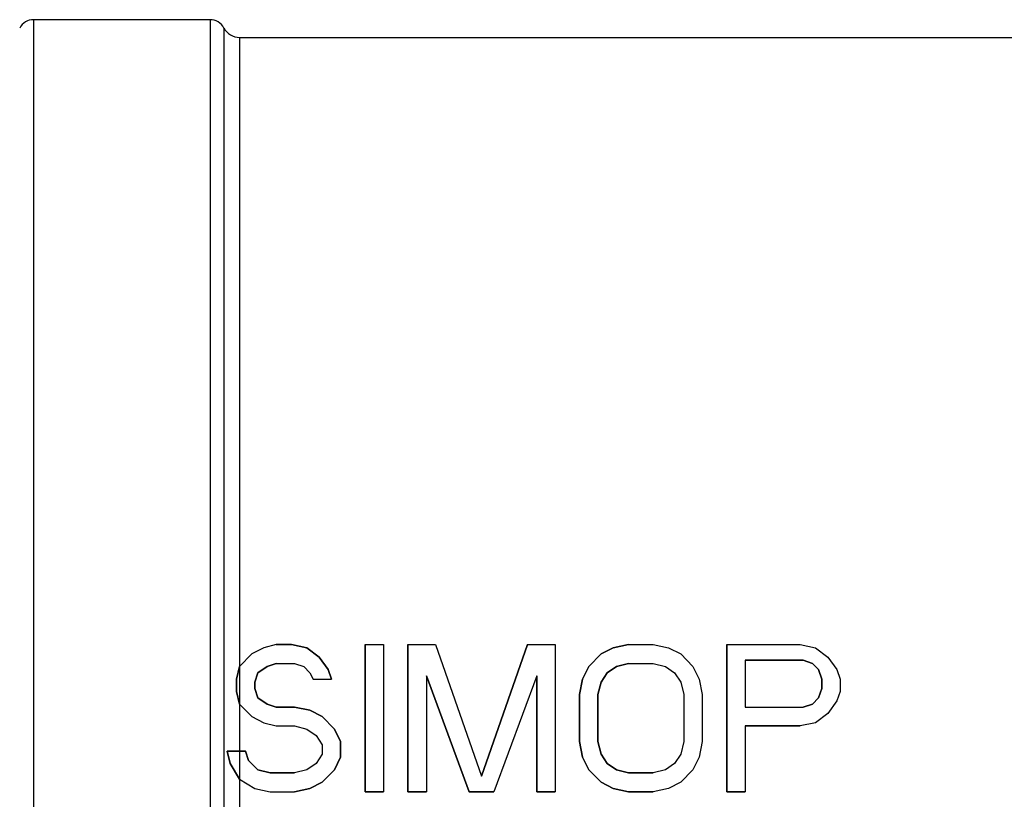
# Model space of a CAD drawing. Header units: millimetres. Extents: x 0 to 420, y 0 to 297.
# Tile 17 of 34: x 139 to 168, y 243 to 265. Entities that reach past the tile are written whole.
import ezdxf

# ---------------------------------------------------------------- set-up
doc = ezdxf.new("R2010")
doc.units = ezdxf.units.MM
doc.header["$LTSCALE"] = 23.1
for name, color, linetype in [('06_COURBES', 7, 'CONTINUOUS'), ('08_SURFACES', 7, 'CONTINUOUS'), ('AXES_REF', 7, 'CONTINUOUS')]:
    doc.layers.add(name, color=color, linetype=linetype)

msp = doc.modelspace()

# ---------------------------------------------------------------- linework, layer by layer
at = {"layer": '06_COURBES', "color": 4, "linetype": 'Continuous'}
for p, q in [((146.416, 246.986), (146.062, 246.805)), ((146.77, 247.077), (146.416, 246.986)), ((147.213, 247.077), (146.77, 247.077)), ((147.656, 246.986), (147.213, 247.077)), ((148.01, 246.715), (147.656, 246.986)), ((149.338, 242.827), (149.338, 247.077)), ((149.338, 247.077), (149.869, 247.077)), ((149.869, 247.077), (149.869, 242.827)), ((150.577, 242.827), (150.577, 247.077)), ((150.577, 247.077), (151.374, 247.077)), ((151.374, 247.077), (152.702, 243.279)), ((152.702, 243.279), (154.031, 247.077)), ((154.031, 247.077), (154.827, 247.077)), ((154.827, 247.077), (154.827, 242.827)), ((156.156, 246.805), (156.51, 246.986)), ((156.51, 246.986), (156.952, 247.077)), ((156.952, 247.077), (157.661, 247.077)), ((157.661, 247.077), (158.103, 246.986)), ((158.103, 246.986), (158.458, 246.805)), ((159.786, 247.077), (161.911, 247.077)), ((159.786, 242.827), (159.786, 247.077)), ((161.911, 247.077), (162.353, 246.986)), ((162.353, 246.986), (162.708, 246.715)), ((146.062, 246.805), (145.708, 246.444)), ((148.275, 246.353), (148.01, 246.715)), ((155.801, 246.444), (156.156, 246.805)), ((158.458, 246.805), (158.812, 246.444)), ((162.708, 246.715), (162.973, 246.353)), ((145.708, 246.444), (145.619, 246.082)), ((146.239, 246.263), (146.504, 246.444)), ((146.504, 246.444), (146.77, 246.534)), ((146.77, 246.534), (147.301, 246.534)), ((147.301, 246.534), (147.567, 246.444)), ((147.567, 246.444), (147.744, 246.263)), ((155.624, 246.082), (155.801, 246.444)), ((156.333, 246.263), (156.598, 246.444)), ((156.598, 246.444), (156.952, 246.534)), ((156.952, 246.534), (157.661, 246.534)), ((157.661, 246.534), (158.015, 246.444)), ((158.015, 246.444), (158.281, 246.263)), ((158.812, 246.444), (158.989, 246.082)), ((161.999, 246.625), (160.317, 246.625)), ((160.317, 246.625), (160.317, 245.268)), ((162.265, 246.534), (161.999, 246.625)), ((162.442, 246.353), (162.265, 246.534)), ((146.15, 245.992), (146.239, 246.263)), ((147.744, 246.263), (147.833, 246.082)), ((148.364, 246.082), (148.275, 246.353)), ((151.109, 246.172), (151.109, 242.827)), ((152.348, 242.827), (151.109, 246.172)), ((154.296, 246.172), (153.057, 242.827)), ((154.296, 242.827), (154.296, 246.172)), ((156.156, 245.992), (156.333, 246.263)), ((158.281, 246.263), (158.458, 245.992)), ((162.531, 246.082), (162.442, 246.353)), ((162.973, 246.353), (163.062, 246.082)), ((145.619, 246.082), (145.619, 245.72)), ((146.15, 245.811), (146.15, 245.992)), ((146.239, 245.539), (146.15, 245.811)), ((147.833, 246.082), (148.364, 246.082)), ((155.536, 245.63), (155.624, 246.082)), ((156.067, 245.63), (156.156, 245.992)), ((158.458, 245.992), (158.546, 245.63)), ((158.989, 246.082), (159.077, 245.63)), ((162.442, 245.539), (162.531, 245.811)), ((162.531, 245.811), (162.531, 246.082)), ((163.062, 246.082), (163.062, 245.72)), ((145.619, 245.72), (145.708, 245.359)), ((146.504, 245.359), (146.239, 245.539)), ((155.536, 244.274), (155.536, 245.63)), ((156.067, 244.274), (156.067, 245.63)), ((158.546, 245.63), (158.546, 244.274)), ((159.077, 245.63), (159.077, 244.274)), ((162.265, 245.359), (162.442, 245.539)), ((163.062, 245.72), (162.973, 245.449)), ((145.708, 245.359), (146.062, 244.997)), ((146.77, 245.268), (146.504, 245.359)), ((147.301, 245.268), (146.77, 245.268)), ((147.744, 245.178), (147.301, 245.268)), ((160.317, 245.268), (161.999, 245.268)), ((161.999, 245.268), (162.265, 245.359)), ((162.973, 245.449), (162.708, 245.087)), ((146.062, 244.997), (146.416, 244.816)), ((148.098, 244.997), (147.744, 245.178)), ((148.452, 244.635), (148.098, 244.997)), ((162.708, 245.087), (162.353, 244.816)), ((146.416, 244.816), (146.77, 244.726)), ((146.77, 244.726), (147.301, 244.726)), ((147.301, 244.726), (147.656, 244.635)), ((161.911, 244.726), (160.317, 244.726)), ((160.317, 244.726), (160.317, 242.827)), ((162.353, 244.816), (161.911, 244.726)), ((147.656, 244.635), (147.921, 244.454)), ((147.921, 244.454), (148.098, 244.183)), ((148.629, 244.274), (148.452, 244.635)), ((148.098, 244.183), (148.098, 243.912)), ((148.629, 243.821), (148.629, 244.274)), ((155.624, 243.821), (155.536, 244.274)), ((156.156, 243.912), (156.067, 244.274)), ((158.546, 244.274), (158.458, 243.912)), ((159.077, 244.274), (158.989, 243.821)), ((145.353, 244.002), (145.442, 243.641)), ((145.885, 244.002), (145.353, 244.002)), ((145.973, 243.731), (145.885, 244.002)), ((148.098, 243.912), (147.921, 243.641)), ((148.452, 243.46), (148.629, 243.821)), ((155.801, 243.46), (155.624, 243.821)), ((156.333, 243.641), (156.156, 243.912)), ((158.458, 243.912), (158.281, 243.641)), ((158.989, 243.821), (158.812, 243.46)), ((145.442, 243.641), (145.708, 243.188)), ((146.239, 243.46), (145.973, 243.731)), ((147.921, 243.641), (147.656, 243.46)), ((156.598, 243.46), (156.333, 243.641)), ((158.281, 243.641), (158.015, 243.46)), ((146.593, 243.369), (146.239, 243.46)), ((147.301, 243.369), (146.593, 243.369)), ((147.656, 243.46), (147.301, 243.369)), ((148.098, 243.098), (148.452, 243.46)), ((156.156, 243.098), (155.801, 243.46)), ((156.952, 243.369), (156.598, 243.46)), ((157.661, 243.369), (156.952, 243.369)), ((158.015, 243.46), (157.661, 243.369)), ((158.812, 243.46), (158.458, 243.098)), ((145.708, 243.188), (146.15, 242.917)), ((147.744, 242.917), (148.098, 243.098)), ((156.51, 242.917), (156.156, 243.098)), ((158.458, 243.098), (158.103, 242.917)), ((146.15, 242.917), (146.593, 242.827)), ((146.593, 242.827), (147.301, 242.827)), ((147.301, 242.827), (147.744, 242.917)), ((149.869, 242.827), (149.338, 242.827)), ((151.109, 242.827), (150.577, 242.827)), ((153.057, 242.827), (152.348, 242.827)), ((154.827, 242.827), (154.296, 242.827)), ((156.952, 242.827), (156.51, 242.917)), ((157.661, 242.827), (156.952, 242.827)), ((158.103, 242.917), (157.661, 242.827)), ((160.317, 242.827), (159.786, 242.827))]:
    msp.add_line(p, q, dxfattribs=at)
at = {"layer": '08_SURFACES', "color": 9, "linetype": 'Continuous'}
for p, q in [((144.858, 265.131), (144.858, 224.773)), ((145.258, 264.891), (145.258, 242.259)), ((145.708, 264.621), (145.708, 225.283))]:
    msp.add_line(p, q, dxfattribs=at)
at = {"layer": '08_SURFACES', "color": 7, "linetype": 'Continuous'}
for p, q in [((146.416, 246.986), (146.062, 246.805)), ((146.77, 247.077), (146.416, 246.986)), ((146.77, 247.077), (147.213, 247.077)), ((147.213, 247.077), (147.656, 246.986)), ((147.656, 246.986), (148.01, 246.715)), ((149.338, 247.077), (149.338, 242.827)), ((149.338, 247.077), (149.869, 247.077)), ((149.869, 247.077), (149.869, 242.827)), ((150.577, 247.077), (150.577, 242.827)), ((150.577, 247.077), (151.374, 247.077)), ((151.374, 247.077), (152.702, 243.279)), ((154.031, 247.077), (152.702, 243.279)), ((154.031, 247.077), (154.827, 247.077)), ((154.827, 247.077), (154.827, 242.827)), ((156.51, 246.986), (156.156, 246.805)), ((156.952, 247.077), (156.51, 246.986)), ((156.952, 247.077), (157.661, 247.077)), ((157.661, 247.077), (158.103, 246.986)), ((158.103, 246.986), (158.458, 246.805)), ((159.786, 247.077), (161.911, 247.077)), ((159.786, 247.077), (159.786, 242.827)), ((161.911, 247.077), (162.353, 246.986)), ((162.353, 246.986), (162.708, 246.715)), ((146.062, 246.805), (145.708, 246.444)), ((148.01, 246.715), (148.275, 246.353)), ((156.156, 246.805), (155.801, 246.444)), ((158.458, 246.805), (158.812, 246.444)), ((162.708, 246.715), (162.973, 246.353)), ((145.619, 246.082), (145.708, 246.444)), ((146.504, 246.444), (146.239, 246.263)), ((146.77, 246.534), (146.504, 246.444)), ((146.77, 246.534), (147.301, 246.534)), ((147.301, 246.534), (147.567, 246.444)), ((147.567, 246.444), (147.744, 246.263)), ((155.801, 246.444), (155.624, 246.082)), ((156.598, 246.444), (156.333, 246.263)), ((156.952, 246.534), (156.598, 246.444)), ((156.952, 246.534), (157.661, 246.534)), ((157.661, 246.534), (158.015, 246.444)), ((158.015, 246.444), (158.281, 246.263)), ((158.812, 246.444), (158.989, 246.082)), ((160.317, 246.625), (161.999, 246.625)), ((160.317, 246.625), (160.317, 245.268)), ((161.999, 246.625), (162.265, 246.534)), ((162.265, 246.534), (162.442, 246.353)), ((146.239, 246.263), (146.15, 245.992)), ((147.744, 246.263), (147.833, 246.082)), ((148.275, 246.353), (148.364, 246.082)), ((151.109, 246.172), (151.109, 242.827)), ((151.109, 246.172), (152.348, 242.827)), ((154.296, 246.172), (153.057, 242.827)), ((154.296, 246.172), (154.296, 242.827)), ((156.333, 246.263), (156.156, 245.992)), ((158.281, 246.263), (158.458, 245.992)), ((162.442, 246.353), (162.531, 246.082)), ((162.973, 246.353), (163.062, 246.082)), ((145.619, 245.72), (145.619, 246.082)), ((146.15, 245.992), (146.15, 245.811)), ((146.15, 245.811), (146.239, 245.539)), ((147.833, 246.082), (148.364, 246.082)), ((155.624, 246.082), (155.536, 245.63)), ((156.156, 245.992), (156.067, 245.63)), ((158.458, 245.992), (158.546, 245.63)), ((158.989, 246.082), (159.077, 245.63)), ((162.531, 245.811), (162.442, 245.539)), ((162.531, 246.082), (162.531, 245.811)), ((163.062, 246.082), (163.062, 245.72)), ((145.708, 245.359), (145.619, 245.72)), ((146.239, 245.539), (146.504, 245.359)), ((155.536, 245.63), (155.536, 244.274)), ((156.067, 245.63), (156.067, 244.274)), ((158.546, 245.63), (158.546, 244.274)), ((159.077, 245.63), (159.077, 244.274)), ((162.442, 245.539), (162.265, 245.359)), ((163.062, 245.72), (162.973, 245.449)), ((145.708, 245.359), (146.062, 244.997)), ((146.504, 245.359), (146.77, 245.268)), ((146.77, 245.268), (147.301, 245.268)), ((147.301, 245.268), (147.744, 245.178)), ((160.317, 245.268), (161.999, 245.268)), ((162.265, 245.359), (161.999, 245.268)), ((162.973, 245.449), (162.708, 245.087)), ((146.062, 244.997), (146.416, 244.816)), ((147.744, 245.178), (148.098, 244.997)), ((148.098, 244.997), (148.452, 244.635)), ((162.708, 245.087), (162.353, 244.816)), ((146.416, 244.816), (146.77, 244.726)), ((146.77, 244.726), (147.301, 244.726)), ((147.301, 244.726), (147.656, 244.635)), ((160.317, 244.726), (161.911, 244.726)), ((160.317, 244.726), (160.317, 242.827)), ((162.353, 244.816), (161.911, 244.726)), ((147.656, 244.635), (147.921, 244.454)), ((147.921, 244.454), (148.098, 244.183)), ((148.452, 244.635), (148.629, 244.274)), ((148.098, 244.183), (148.098, 243.912)), ((148.629, 244.274), (148.629, 243.821)), ((155.536, 244.274), (155.624, 243.821)), ((156.067, 244.274), (156.156, 243.912)), ((158.546, 244.274), (158.458, 243.912)), ((159.077, 244.274), (158.989, 243.821)), ((145.442, 243.641), (145.353, 244.002)), ((145.353, 244.002), (145.885, 244.002)), ((145.885, 244.002), (145.973, 243.731)), ((148.098, 243.912), (147.921, 243.641)), ((148.629, 243.821), (148.452, 243.46)), ((155.624, 243.821), (155.801, 243.46)), ((156.156, 243.912), (156.333, 243.641)), ((158.458, 243.912), (158.281, 243.641)), ((158.989, 243.821), (158.812, 243.46)), ((145.708, 243.188), (145.442, 243.641)), ((145.973, 243.731), (146.239, 243.46)), ((147.921, 243.641), (147.656, 243.46)), ((156.333, 243.641), (156.598, 243.46)), ((158.281, 243.641), (158.015, 243.46)), ((146.239, 243.46), (146.593, 243.369)), ((146.593, 243.369), (147.301, 243.369)), ((147.656, 243.46), (147.301, 243.369)), ((148.452, 243.46), (148.098, 243.098)), ((155.801, 243.46), (156.156, 243.098)), ((156.598, 243.46), (156.952, 243.369)), ((156.952, 243.369), (157.661, 243.369)), ((158.015, 243.46), (157.661, 243.369)), ((158.812, 243.46), (158.458, 243.098)), ((145.708, 243.188), (146.15, 242.917)), ((148.098, 243.098), (147.744, 242.917)), ((156.156, 243.098), (156.51, 242.917)), ((158.458, 243.098), (158.103, 242.917)), ((146.15, 242.917), (146.593, 242.827)), ((146.593, 242.827), (147.301, 242.827)), ((147.744, 242.917), (147.301, 242.827)), ((149.338, 242.827), (149.869, 242.827)), ((150.577, 242.827), (151.109, 242.827)), ((152.348, 242.827), (153.057, 242.827)), ((154.296, 242.827), (154.827, 242.827)), ((156.51, 242.917), (156.952, 242.827)), ((156.952, 242.827), (157.661, 242.827)), ((158.103, 242.917), (157.661, 242.827)), ((159.786, 242.827), (160.317, 242.827))]:
    msp.add_line(p, q, dxfattribs=at)
at = {"layer": 'AXES_REF', "color": 9, "linetype": 'Continuous'}
msp.add_line((139.758, 265.131), (139.758, 224.773), dxfattribs=at)
at = {"layer": 'AXES_REF', "color": 7, "linetype": 'Continuous'}
for p, q in [((144.858, 265.131), (139.758, 265.131)), ((145.708, 264.621), (173.537, 264.621))]:
    msp.add_line(p, q, dxfattribs=at)
for centre, radius, start, end in [((139.758, 264.677), 0.453, 90, 151.9275), ((144.858, 264.677), 0.453, 28.0725, 90), ((145.708, 265.131), 0.51, 208.0725, 270)]:
    msp.add_arc(centre, radius, start, end, dxfattribs=at)

doc.saveas('drawing.dxf')
